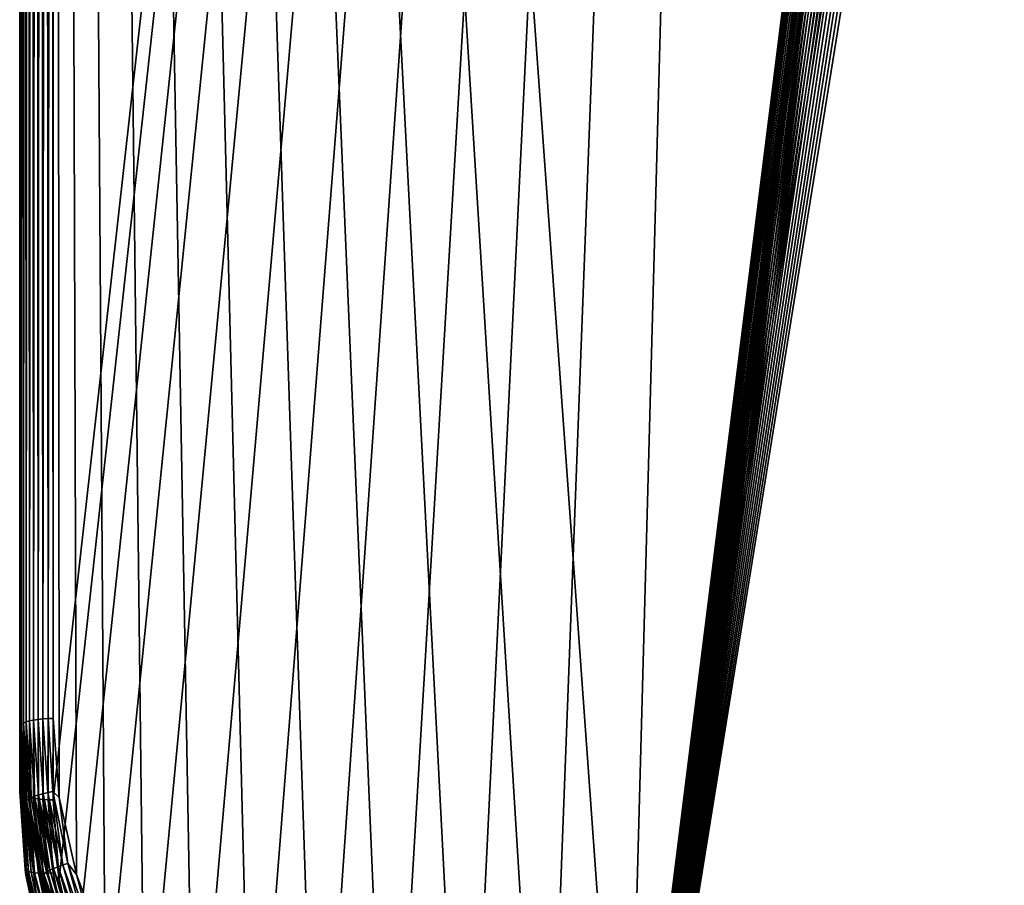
# Model space of a CAD drawing. Extents: x -551 to 551, y -279 to 201.
# Tile 3 of 108: x -551 to -492, y -250 to -198. Entities that reach past the tile are written whole.
import ezdxf

# ---------------------------------------------------------------- set-up
doc = ezdxf.new("R2010")
doc.units = 0
doc.header["$LTSCALE"] = 65.185185
for name, color, linetype in [('108', 7, 'CONTINUOUS'), ('110', 7, 'CONTINUOUS'), ('118', 7, 'CONTINUOUS'), ('120', 7, 'CONTINUOUS'), ('126', 7, 'CONTINUOUS'), ('127', 7, 'CONTINUOUS'), ('132', 7, 'CONTINUOUS'), ('133', 7, 'CONTINUOUS')]:
    doc.layers.add(name, color=color, linetype=linetype)

msp = doc.modelspace()

# ---------------------------------------------------------------- linework, layer by layer
at = {"layer": '108', "color": 7, "linetype": 'CONTINUOUS'}
for points in [[(-519.839, -272.737, 160.001), (-515, -273.073, 160.085), (-549, 199.947, 42.148), (-519.839, -272.737, 160.001)], [(-549, 199.947, 42.148), (-515, -273.073, 160.085), (-503, -177.013, 136.134), (-549, 199.947, 42.148)], [(-524.579, -271.736, 159.751), (-519.839, -272.737, 160.001), (-549, 199.947, 42.148), (-524.579, -271.736, 159.751)], [(-529.124, -270.091, 159.341), (-524.579, -271.736, 159.751), (-549, 199.947, 42.148), (-529.124, -270.091, 159.341)], [(-533.382, -267.836, 158.779), (-529.124, -270.091, 159.341), (-549, 199.947, 42.148), (-533.382, -267.836, 158.779)], [(-537.265, -265.015, 158.076), (-533.382, -267.836, 158.779), (-549, 199.947, 42.148), (-537.265, -265.015, 158.076)], [(-540.695, -261.686, 157.246), (-537.265, -265.015, 158.076), (-549, 199.947, 42.148), (-540.695, -261.686, 157.246)], [(-543.603, -257.918, 156.306), (-540.695, -261.686, 157.246), (-549, 199.947, 42.148), (-543.603, -257.918, 156.306)], [(-545.928, -253.787, 155.276), (-543.603, -257.918, 156.306), (-549, 199.947, 42.148), (-545.928, -253.787, 155.276)], [(-547.623, -249.377, 154.177), (-545.928, -253.787, 155.276), (-549, 199.947, 42.148), (-547.623, -249.377, 154.177)], [(-548.654, -244.777, 153.03), (-547.623, -249.377, 154.177), (-549, 199.947, 42.148), (-548.654, -244.777, 153.03)], [(-549, -240.083, 151.859), (-548.654, -244.777, 153.03), (-549, 199.947, 42.148), (-549, -240.083, 151.859)], [(-503, -177.013, 136.134), (-515, -273.073, 160.085), (-502.991, -177.242, 136.191), (-503, -177.013, 136.134)], [(-502.991, -177.242, 136.191), (-515, -273.073, 160.085), (-502.963, -177.469, 136.248), (-502.991, -177.242, 136.191)], [(-502.963, -177.469, 136.248), (-515, -273.073, 160.085), (-502.917, -177.693, 136.304), (-502.963, -177.469, 136.248)], [(-502.917, -177.693, 136.304), (-515, -273.073, 160.085), (-502.853, -177.913, 136.359), (-502.917, -177.693, 136.304)], [(-502.853, -177.913, 136.359), (-515, -273.073, 160.085), (-502.772, -178.127, 136.412), (-502.853, -177.913, 136.359)], [(-502.772, -178.127, 136.412), (-515, -273.073, 160.085), (-502.673, -178.335, 136.464), (-502.772, -178.127, 136.412)], [(-502.673, -178.335, 136.464), (-515, -273.073, 160.085), (-502.558, -178.534, 136.514), (-502.673, -178.335, 136.464)], [(-502.558, -178.534, 136.514), (-515, -273.073, 160.085), (-502.427, -178.724, 136.561), (-502.558, -178.534, 136.514)], [(-502.427, -178.724, 136.561), (-515, -273.073, 160.085), (-502.281, -178.904, 136.606), (-502.427, -178.724, 136.561)], [(-502.281, -178.904, 136.606), (-515, -273.073, 160.085), (-502.121, -179.072, 136.648), (-502.281, -178.904, 136.606)], [(-502.121, -179.072, 136.648), (-515, -273.073, 160.085), (-501.948, -179.227, 136.686), (-502.121, -179.072, 136.648)], [(-501.948, -179.227, 136.686), (-515, -273.073, 160.085), (-501.763, -179.368, 136.722), (-501.948, -179.227, 136.686)], [(-501.763, -179.368, 136.722), (-515, -273.073, 160.085), (-501.567, -179.495, 136.753), (-501.763, -179.368, 136.722)], [(-501.567, -179.495, 136.753), (-515, -273.073, 160.085), (-501.362, -179.607, 136.781), (-501.567, -179.495, 136.753)], [(-501.362, -179.607, 136.781), (-515, -273.073, 160.085), (-501.148, -179.703, 136.805), (-501.362, -179.607, 136.781)], [(-501.148, -179.703, 136.805), (-515, -273.073, 160.085), (-500.927, -179.782, 136.825), (-501.148, -179.703, 136.805)], [(-500.927, -179.782, 136.825), (-515, -273.073, 160.085), (-500.7, -179.844, 136.84), (-500.927, -179.782, 136.825)], [(-500.7, -179.844, 136.84), (-515, -273.073, 160.085), (-500.469, -179.888, 136.851), (-500.7, -179.844, 136.84)], [(-515, -273.073, 160.085), (0, -273.073, 160.085), (-500.469, -179.888, 136.851), (-515, -273.073, 160.085)], [(-500.469, -179.888, 136.851), (0, -273.073, 160.085), (-500.235, -179.915, 136.858), (-500.469, -179.888, 136.851)], [(-500.235, -179.915, 136.858), (0, -273.073, 160.085), (-500, -179.924, 136.86), (-500.235, -179.915, 136.858)], [(-500, -179.924, 136.86), (0, -273.073, 160.085), (0, -179.924, 136.86), (-500, -179.924, 136.86)]]:
    msp.add_3dface(points, dxfattribs=at)
at = {"layer": '110', "color": 7, "linetype": 'CONTINUOUS'}
for points in [[(-551, -240.566, 149.919), (-551, 199.463, 40.207), (-551, -244.437, 134.394), (-551, -240.566, 149.919)], [(-551, -244.437, 134.394), (-551, 199.463, 40.207), (-551, 167.453, 31.698), (-551, -244.437, 134.394)]]:
    msp.add_3dface(points, dxfattribs=at)
at = {"layer": '118', "color": 7, "linetype": 'CONTINUOUS'}
for points in [[(-549, 166.97, 29.758), (-503, 166.97, 29.758), (-549, -244.921, 132.453), (-549, 166.97, 29.758)], [(-549, -244.921, 132.453), (-503, 166.97, 29.758), (-548.654, -249.616, 133.624), (-549, -244.921, 132.453)], [(-548.654, -249.616, 133.624), (-503, 166.97, 29.758), (-547.623, -254.215, 134.771), (-548.654, -249.616, 133.624)], [(-547.623, -254.215, 134.771), (-503, 166.97, 29.758), (-545.928, -258.625, 135.87), (-547.623, -254.215, 134.771)], [(-545.928, -258.625, 135.87), (-503, 166.97, 29.758), (-543.603, -262.757, 136.9), (-545.928, -258.625, 135.87)], [(-543.603, -262.757, 136.9), (-503, 166.97, 29.758), (-540.695, -266.525, 137.84), (-543.603, -262.757, 136.9)], [(-540.695, -266.525, 137.84), (-503, 166.97, 29.758), (-537.265, -269.853, 138.67), (-540.695, -266.525, 137.84)], [(-537.265, -269.853, 138.67), (-503, 166.97, 29.758), (-533.382, -272.674, 139.373), (-537.265, -269.853, 138.67)], [(-533.382, -272.674, 139.373), (-503, 166.97, 29.758), (-529.124, -274.93, 139.935), (-533.382, -272.674, 139.373)], [(-529.124, -274.93, 139.935), (-503, 166.97, 29.758), (-524.579, -276.575, 140.346), (-529.124, -274.93, 139.935)], [(-524.579, -276.575, 140.346), (-503, 166.97, 29.758), (-519.839, -277.575, 140.595), (-524.579, -276.575, 140.346)], [(-519.839, -277.575, 140.595), (-503, 166.97, 29.758), (-515, -277.911, 140.679), (-519.839, -277.575, 140.595)], [(-503, 166.97, 29.758), (-503, -181.852, 116.728), (-515, -277.911, 140.679), (-503, 166.97, 29.758)], [(-503, -181.852, 116.728), (-502.991, -182.08, 116.785), (-515, -277.911, 140.679), (-503, -181.852, 116.728)], [(-502.991, -182.08, 116.785), (-502.963, -182.307, 116.842), (-515, -277.911, 140.679), (-502.991, -182.08, 116.785)], [(-502.963, -182.307, 116.842), (-502.917, -182.531, 116.898), (-515, -277.911, 140.679), (-502.963, -182.307, 116.842)], [(-502.917, -182.531, 116.898), (-502.853, -182.751, 116.953), (-515, -277.911, 140.679), (-502.917, -182.531, 116.898)], [(-502.853, -182.751, 116.953), (-502.772, -182.966, 117.006), (-515, -277.911, 140.679), (-502.853, -182.751, 116.953)], [(-502.772, -182.966, 117.006), (-502.673, -183.173, 117.058), (-515, -277.911, 140.679), (-502.772, -182.966, 117.006)], [(-502.673, -183.173, 117.058), (-502.558, -183.373, 117.108), (-515, -277.911, 140.679), (-502.673, -183.173, 117.058)], [(-502.558, -183.373, 117.108), (-502.427, -183.563, 117.155), (-515, -277.911, 140.679), (-502.558, -183.373, 117.108)], [(-502.427, -183.563, 117.155), (-502.281, -183.742, 117.2), (-515, -277.911, 140.679), (-502.427, -183.563, 117.155)], [(-502.281, -183.742, 117.2), (-502.121, -183.91, 117.242), (-515, -277.911, 140.679), (-502.281, -183.742, 117.2)], [(-502.121, -183.91, 117.242), (-501.948, -184.065, 117.28), (-515, -277.911, 140.679), (-502.121, -183.91, 117.242)], [(-501.948, -184.065, 117.28), (-501.763, -184.207, 117.316), (-515, -277.911, 140.679), (-501.948, -184.065, 117.28)], [(-501.763, -184.207, 117.316), (-501.567, -184.334, 117.347), (-515, -277.911, 140.679), (-501.763, -184.207, 117.316)], [(-501.567, -184.334, 117.347), (-501.362, -184.445, 117.375), (-515, -277.911, 140.679), (-501.567, -184.334, 117.347)], [(-501.362, -184.445, 117.375), (-501.148, -184.541, 117.399), (-515, -277.911, 140.679), (-501.362, -184.445, 117.375)], [(-501.148, -184.541, 117.399), (-500.927, -184.62, 117.419), (-515, -277.911, 140.679), (-501.148, -184.541, 117.399)], [(-500.927, -184.62, 117.419), (-500.7, -184.682, 117.434), (-515, -277.911, 140.679), (-500.927, -184.62, 117.419)], [(-500.7, -184.682, 117.434), (-500.469, -184.727, 117.445), (-515, -277.911, 140.679), (-500.7, -184.682, 117.434)], [(-500.469, -184.727, 117.445), (-500.235, -184.754, 117.452), (-515, -277.911, 140.679), (-500.469, -184.727, 117.445)], [(-500.235, -184.754, 117.452), (-500, -184.763, 117.454), (-515, -277.911, 140.679), (-500.235, -184.754, 117.452)], [(-500, -184.763, 117.454), (0, -184.763, 117.454), (-515, -277.911, 140.679), (-500, -184.763, 117.454)], [(-515, -277.911, 140.679), (0, -184.763, 117.454), (0, -277.911, 140.679), (-515, -277.911, 140.679)]]:
    msp.add_3dface(points, dxfattribs=at)
at = {"layer": '120', "color": 7, "linetype": 'CONTINUOUS'}
for points in [[(-551, -240.566, 149.919), (-551, -244.437, 134.394), (-550.634, -249.408, 135.633), (-551, -240.566, 149.919)], [(-550.634, -245.538, 151.158), (-551, -240.566, 149.919), (-550.634, -249.408, 135.633), (-550.634, -245.538, 151.158)], [(-549.542, -250.407, 152.372), (-550.634, -245.538, 151.158), (-549.542, -254.278, 136.848), (-549.542, -250.407, 152.372)], [(-549.542, -254.278, 136.848), (-550.634, -245.538, 151.158), (-550.634, -249.408, 135.633), (-549.542, -254.278, 136.848)]]:
    msp.add_3dface(points, dxfattribs=at)
at = {"layer": '126', "color": 7, "linetype": 'CONTINUOUS'}
for points in [[(-550.634, -249.408, 135.633), (-551, -244.437, 134.394), (-550.668, -249.069, 135.226), (-550.634, -249.408, 135.633)], [(-550.668, -249.069, 135.226), (-551, -244.437, 134.394), (-550.975, -244.513, 134.09), (-550.668, -249.069, 135.226)], [(-550.668, -249.069, 135.226), (-550.975, -244.513, 134.09), (-550.595, -249.134, 134.928), (-550.668, -249.069, 135.226)], [(-550.595, -249.134, 134.928), (-550.975, -244.513, 134.09), (-550.902, -244.587, 133.794), (-550.595, -249.134, 134.928)], [(-550.595, -249.134, 134.928), (-550.902, -244.587, 133.794), (-550.476, -249.189, 134.642), (-550.595, -249.134, 134.928)], [(-550.476, -249.189, 134.642), (-550.902, -244.587, 133.794), (-550.782, -244.657, 133.512), (-550.476, -249.189, 134.642)], [(-550.476, -249.189, 134.642), (-550.782, -244.657, 133.512), (-550.313, -249.233, 134.377), (-550.476, -249.189, 134.642)], [(-550.313, -249.233, 134.377), (-550.782, -244.657, 133.512), (-550.617, -244.722, 133.253), (-550.313, -249.233, 134.377)], [(-550.313, -249.233, 134.377), (-550.617, -244.722, 133.253), (-550.11, -249.265, 134.139), (-550.313, -249.233, 134.377)], [(-550.11, -249.265, 134.139), (-550.617, -244.722, 133.253), (-550.413, -244.779, 133.021), (-550.11, -249.265, 134.139)], [(-550.11, -249.265, 134.139), (-550.413, -244.779, 133.021), (-549.873, -249.284, 133.934), (-550.11, -249.265, 134.139)], [(-549.873, -249.284, 133.934), (-550.413, -244.779, 133.021), (-550.174, -244.829, 132.823), (-549.873, -249.284, 133.934)], [(-549.873, -249.284, 133.934), (-550.174, -244.829, 132.823), (-549.608, -249.289, 133.766), (-549.873, -249.284, 133.934)], [(-549.608, -249.289, 133.766), (-550.174, -244.829, 132.823), (-549.906, -244.868, 132.664), (-549.608, -249.289, 133.766)], [(-549.608, -249.289, 133.766), (-549.906, -244.868, 132.664), (-549.32, -249.282, 133.641), (-549.608, -249.289, 133.766)], [(-549.32, -249.282, 133.641), (-549.906, -244.868, 132.664), (-549.616, -244.897, 132.548), (-549.32, -249.282, 133.641)], [(-549.32, -249.282, 133.641), (-549.616, -244.897, 132.548), (-549.017, -249.26, 133.56), (-549.32, -249.282, 133.641)], [(-549.017, -249.26, 133.56), (-549.616, -244.897, 132.548), (-549.31, -244.915, 132.477), (-549.017, -249.26, 133.56)], [(-549, -244.921, 132.453), (-548.654, -249.616, 133.624), (-549.31, -244.915, 132.477), (-549, -244.921, 132.453)], [(-548.654, -249.616, 133.624), (-549.017, -249.26, 133.56), (-549.31, -244.915, 132.477), (-548.654, -249.616, 133.624)], [(-549.75, -253.547, 136.343), (-550.634, -249.408, 135.633), (-550.668, -249.069, 135.226), (-549.75, -253.547, 136.343)], [(-549.75, -253.547, 136.343), (-550.668, -249.069, 135.226), (-549.679, -253.603, 136.042), (-549.75, -253.547, 136.343)], [(-549.679, -253.603, 136.042), (-550.668, -249.069, 135.226), (-550.595, -249.134, 134.928), (-549.679, -253.603, 136.042)], [(-549.542, -254.278, 136.848), (-550.634, -249.408, 135.633), (-549.75, -253.547, 136.343), (-549.542, -254.278, 136.848)], [(-549.679, -253.603, 136.042), (-550.595, -249.134, 134.928), (-549.562, -253.643, 135.753), (-549.679, -253.603, 136.042)], [(-549.562, -253.643, 135.753), (-550.595, -249.134, 134.928), (-550.476, -249.189, 134.642), (-549.562, -253.643, 135.753)], [(-549.562, -253.643, 135.753), (-550.476, -249.189, 134.642), (-549.404, -253.666, 135.483), (-549.562, -253.643, 135.753)], [(-549.404, -253.666, 135.483), (-550.476, -249.189, 134.642), (-550.313, -249.233, 134.377), (-549.404, -253.666, 135.483)], [(-549.404, -253.666, 135.483), (-550.313, -249.233, 134.377), (-549.207, -253.673, 135.238), (-549.404, -253.666, 135.483)], [(-549.207, -253.673, 135.238), (-550.313, -249.233, 134.377), (-550.11, -249.265, 134.139), (-549.207, -253.673, 135.238)], [(-549.207, -253.673, 135.238), (-550.11, -249.265, 134.139), (-548.976, -253.662, 135.025), (-549.207, -253.673, 135.238)], [(-548.976, -253.662, 135.025), (-550.11, -249.265, 134.139), (-549.873, -249.284, 133.934), (-548.976, -253.662, 135.025)], [(-548.976, -253.662, 135.025), (-549.873, -249.284, 133.934), (-548.717, -253.634, 134.85), (-548.976, -253.662, 135.025)], [(-548.717, -253.634, 134.85), (-549.873, -249.284, 133.934), (-549.608, -249.289, 133.766), (-548.717, -253.634, 134.85)], [(-548.436, -253.591, 134.715), (-549.608, -249.289, 133.766), (-549.32, -249.282, 133.641), (-548.436, -253.591, 134.715)], [(-548.717, -253.634, 134.85), (-549.608, -249.289, 133.766), (-548.436, -253.591, 134.715), (-548.717, -253.634, 134.85)], [(-548.141, -253.531, 134.625), (-549.32, -249.282, 133.641), (-549.017, -249.26, 133.56), (-548.141, -253.531, 134.625)], [(-548.436, -253.591, 134.715), (-549.32, -249.282, 133.641), (-548.141, -253.531, 134.625), (-548.436, -253.591, 134.715)], [(-548.654, -249.616, 133.624), (-548.141, -253.531, 134.625), (-549.017, -249.26, 133.56), (-548.654, -249.616, 133.624)], [(-548.654, -249.616, 133.624), (-547.623, -254.215, 134.771), (-548.141, -253.531, 134.625), (-548.654, -249.616, 133.624)]]:
    msp.add_3dface(points, dxfattribs=at)
at = {"layer": '127', "color": 7, "linetype": 'CONTINUOUS'}
for points in [[(-551, -244.437, 134.394), (-551, 167.453, 31.698), (-550.975, 167.378, 31.395), (-551, -244.437, 134.394)], [(-551, -244.437, 134.394), (-550.975, 167.378, 31.395), (-550.975, -244.513, 134.09), (-551, -244.437, 134.394)], [(-550.975, 167.378, 31.395), (-550.902, 167.304, 31.098), (-550.975, -244.513, 134.09), (-550.975, 167.378, 31.395)], [(-550.975, -244.513, 134.09), (-550.902, 167.304, 31.098), (-550.902, -244.587, 133.794), (-550.975, -244.513, 134.09)], [(-550.902, 167.304, 31.098), (-550.782, 167.234, 30.817), (-550.902, -244.587, 133.794), (-550.902, 167.304, 31.098)], [(-550.902, -244.587, 133.794), (-550.782, 167.234, 30.817), (-550.782, -244.657, 133.512), (-550.902, -244.587, 133.794)], [(-550.782, 167.234, 30.817), (-550.618, 167.169, 30.557), (-550.782, -244.657, 133.512), (-550.782, 167.234, 30.817)], [(-550.782, -244.657, 133.512), (-550.618, 167.169, 30.557), (-550.617, -244.722, 133.253), (-550.782, -244.657, 133.512)], [(-550.618, 167.169, 30.557), (-550.414, 167.111, 30.326), (-550.617, -244.722, 133.253), (-550.618, 167.169, 30.557)], [(-550.617, -244.722, 133.253), (-550.414, 167.111, 30.326), (-550.413, -244.779, 133.021), (-550.617, -244.722, 133.253)], [(-550.414, 167.111, 30.326), (-550.176, 167.062, 30.128), (-550.413, -244.779, 133.021), (-550.414, 167.111, 30.326)], [(-550.413, -244.779, 133.021), (-550.176, 167.062, 30.128), (-550.174, -244.829, 132.823), (-550.413, -244.779, 133.021)], [(-550.176, 167.062, 30.128), (-549.908, 167.022, 29.969), (-550.174, -244.829, 132.823), (-550.176, 167.062, 30.128)], [(-550.174, -244.829, 132.823), (-549.908, 167.022, 29.969), (-549.906, -244.868, 132.664), (-550.174, -244.829, 132.823)], [(-549.908, 167.022, 29.969), (-549.618, 166.993, 29.853), (-549.906, -244.868, 132.664), (-549.908, 167.022, 29.969)], [(-549.906, -244.868, 132.664), (-549.618, 166.993, 29.853), (-549.616, -244.897, 132.548), (-549.906, -244.868, 132.664)], [(-549.618, 166.993, 29.853), (-549.313, 166.976, 29.781), (-549.616, -244.897, 132.548), (-549.618, 166.993, 29.853)], [(-549.616, -244.897, 132.548), (-549.313, 166.976, 29.781), (-549.31, -244.915, 132.477), (-549.616, -244.897, 132.548)], [(-549.313, 166.976, 29.781), (-549, 166.97, 29.758), (-549.31, -244.915, 132.477), (-549.313, 166.976, 29.781)], [(-549, 166.97, 29.758), (-549, -244.921, 132.453), (-549.31, -244.915, 132.477), (-549, 166.97, 29.758)]]:
    msp.add_3dface(points, dxfattribs=at)
at = {"layer": '132', "color": 7, "linetype": 'CONTINUOUS'}
for points in [[(-550.176, 199.854, 41.777), (-549.909, -240.135, 151.647), (-549.909, 199.894, 41.936), (-550.176, 199.854, 41.777)], [(-549.909, 199.894, 41.936), (-549.618, -240.106, 151.764), (-549.618, 199.923, 42.053), (-549.909, 199.894, 41.936)], [(-549.909, -240.135, 151.647), (-549.618, -240.106, 151.764), (-549.909, 199.894, 41.936), (-549.909, -240.135, 151.647)], [(-549.618, 199.923, 42.053), (-549.313, -240.088, 151.835), (-549.313, 199.941, 42.124), (-549.618, 199.923, 42.053)], [(-549.618, -240.106, 151.764), (-549.313, -240.088, 151.835), (-549.618, 199.923, 42.053), (-549.618, -240.106, 151.764)], [(-549, -240.083, 151.859), (-549, 199.947, 42.148), (-549.313, 199.941, 42.124), (-549, -240.083, 151.859)], [(-549.313, -240.088, 151.835), (-549, -240.083, 151.859), (-549.313, 199.941, 42.124), (-549.313, -240.088, 151.835)], [(-551, 199.463, 40.207), (-550.976, -240.491, 150.22), (-550.976, 199.538, 40.508), (-551, 199.463, 40.207)], [(-551, 199.463, 40.207), (-551, -240.566, 149.919), (-550.976, -240.491, 150.22), (-551, 199.463, 40.207)], [(-550.976, 199.538, 40.508), (-550.903, -240.417, 150.516), (-550.903, 199.612, 40.805), (-550.976, 199.538, 40.508)], [(-550.976, -240.491, 150.22), (-550.903, -240.417, 150.516), (-550.976, 199.538, 40.508), (-550.976, -240.491, 150.22)], [(-550.903, 199.612, 40.805), (-550.783, -240.347, 150.798), (-550.783, 199.682, 41.086), (-550.903, 199.612, 40.805)], [(-550.903, -240.417, 150.516), (-550.783, -240.347, 150.798), (-550.903, 199.612, 40.805), (-550.903, -240.417, 150.516)], [(-550.783, 199.682, 41.086), (-550.619, -240.282, 151.058), (-550.619, 199.747, 41.347), (-550.783, 199.682, 41.086)], [(-550.783, -240.347, 150.798), (-550.619, -240.282, 151.058), (-550.783, 199.682, 41.086), (-550.783, -240.347, 150.798)], [(-550.619, 199.747, 41.347), (-550.415, -240.224, 151.29), (-550.415, 199.805, 41.578), (-550.619, 199.747, 41.347)], [(-550.619, -240.282, 151.058), (-550.415, -240.224, 151.29), (-550.619, 199.747, 41.347), (-550.619, -240.282, 151.058)], [(-550.415, 199.805, 41.578), (-550.176, -240.175, 151.488), (-550.176, 199.854, 41.777), (-550.415, 199.805, 41.578)], [(-550.415, -240.224, 151.29), (-550.176, -240.175, 151.488), (-550.415, 199.805, 41.578), (-550.415, -240.224, 151.29)], [(-550.176, -240.175, 151.488), (-549.909, -240.135, 151.647), (-550.176, 199.854, 41.777), (-550.176, -240.175, 151.488)]]:
    msp.add_3dface(points, dxfattribs=at)
at = {"layer": '133', "color": 7, "linetype": 'CONTINUOUS'}
for points in [[(-550.619, -240.282, 151.058), (-550.783, -240.347, 150.798), (-550.477, -244.879, 151.928), (-550.619, -240.282, 151.058)], [(-550.415, -240.224, 151.29), (-550.619, -240.282, 151.058), (-550.314, -244.793, 152.183), (-550.415, -240.224, 151.29)], [(-550.314, -244.793, 152.183), (-550.619, -240.282, 151.058), (-550.477, -244.879, 151.928), (-550.314, -244.793, 152.183)], [(-550.176, -240.175, 151.488), (-550.415, -240.224, 151.29), (-550.112, -244.71, 152.408), (-550.176, -240.175, 151.488)], [(-550.112, -244.71, 152.408), (-550.415, -240.224, 151.29), (-550.314, -244.793, 152.183), (-550.112, -244.71, 152.408)], [(-549.909, -240.135, 151.647), (-550.176, -240.175, 151.488), (-549.875, -244.63, 152.599), (-549.909, -240.135, 151.647)], [(-549.875, -244.63, 152.599), (-550.176, -240.175, 151.488), (-550.112, -244.71, 152.408), (-549.875, -244.63, 152.599)], [(-549.618, -240.106, 151.764), (-549.909, -240.135, 151.647), (-549.61, -244.556, 152.75), (-549.618, -240.106, 151.764)], [(-549.61, -244.556, 152.75), (-549.909, -240.135, 151.647), (-549.875, -244.63, 152.599), (-549.61, -244.556, 152.75)], [(-549.313, -240.088, 151.835), (-549.618, -240.106, 151.764), (-549.322, -244.491, 152.857), (-549.313, -240.088, 151.835)], [(-549.322, -244.491, 152.857), (-549.618, -240.106, 151.764), (-549.61, -244.556, 152.75), (-549.322, -244.491, 152.857)], [(-549.019, -244.434, 152.919), (-549.313, -240.088, 151.835), (-549.322, -244.491, 152.857), (-549.019, -244.434, 152.919)], [(-549, -240.083, 151.859), (-549.313, -240.088, 151.835), (-549.019, -244.434, 152.919), (-549, -240.083, 151.859)], [(-548.654, -244.777, 153.03), (-549, -240.083, 151.859), (-549.019, -244.434, 152.919), (-548.654, -244.777, 153.03)], [(-551, -240.566, 149.919), (-550.634, -245.538, 151.158), (-550.976, -240.491, 150.22), (-551, -240.566, 149.919)], [(-550.903, -240.417, 150.516), (-550.976, -240.491, 150.22), (-550.668, -245.048, 151.356), (-550.903, -240.417, 150.516)], [(-550.976, -240.491, 150.22), (-550.634, -245.538, 151.158), (-550.668, -245.048, 151.356), (-550.976, -240.491, 150.22)], [(-550.783, -240.347, 150.798), (-550.903, -240.417, 150.516), (-550.596, -244.964, 151.65), (-550.783, -240.347, 150.798)], [(-550.596, -244.964, 151.65), (-550.903, -240.417, 150.516), (-550.668, -245.048, 151.356), (-550.596, -244.964, 151.65)], [(-550.477, -244.879, 151.928), (-550.783, -240.347, 150.798), (-550.596, -244.964, 151.65), (-550.477, -244.879, 151.928)], [(-549.75, -249.526, 152.472), (-550.596, -244.964, 151.65), (-550.668, -245.048, 151.356), (-549.75, -249.526, 152.472)], [(-549.679, -249.434, 152.764), (-550.477, -244.879, 151.928), (-550.596, -244.964, 151.65), (-549.679, -249.434, 152.764)], [(-549.679, -249.434, 152.764), (-550.596, -244.964, 151.65), (-549.75, -249.526, 152.472), (-549.679, -249.434, 152.764)], [(-549.564, -249.333, 153.039), (-550.314, -244.793, 152.183), (-550.477, -244.879, 151.928), (-549.564, -249.333, 153.039)], [(-549.564, -249.333, 153.039), (-550.477, -244.879, 151.928), (-549.679, -249.434, 152.764), (-549.564, -249.333, 153.039)], [(-549.405, -249.227, 153.288), (-550.112, -244.71, 152.408), (-550.314, -244.793, 152.183), (-549.405, -249.227, 153.288)], [(-549.405, -249.227, 153.288), (-550.314, -244.793, 152.183), (-549.564, -249.333, 153.039), (-549.405, -249.227, 153.288)], [(-549.208, -249.118, 153.508), (-549.875, -244.63, 152.599), (-550.112, -244.71, 152.408), (-549.208, -249.118, 153.508)], [(-549.208, -249.118, 153.508), (-550.112, -244.71, 152.408), (-549.405, -249.227, 153.288), (-549.208, -249.118, 153.508)], [(-548.978, -249.009, 153.691), (-549.61, -244.556, 152.75), (-549.875, -244.63, 152.599), (-548.978, -249.009, 153.691)], [(-548.978, -249.009, 153.691), (-549.875, -244.63, 152.599), (-549.208, -249.118, 153.508), (-548.978, -249.009, 153.691)], [(-548.719, -248.902, 153.833), (-549.322, -244.491, 152.857), (-549.61, -244.556, 152.75), (-548.719, -248.902, 153.833)], [(-548.719, -248.902, 153.833), (-549.61, -244.556, 152.75), (-548.978, -249.009, 153.691), (-548.719, -248.902, 153.833)], [(-548.439, -248.8, 153.932), (-549.019, -244.434, 152.919), (-549.322, -244.491, 152.857), (-548.439, -248.8, 153.932)], [(-548.439, -248.8, 153.932), (-549.322, -244.491, 152.857), (-548.719, -248.902, 153.833), (-548.439, -248.8, 153.932)], [(-548.144, -248.705, 153.984), (-548.654, -244.777, 153.03), (-549.019, -244.434, 152.919), (-548.144, -248.705, 153.984)], [(-548.144, -248.705, 153.984), (-549.019, -244.434, 152.919), (-548.439, -248.8, 153.932), (-548.144, -248.705, 153.984)], [(-547.623, -249.377, 154.177), (-548.654, -244.777, 153.03), (-548.144, -248.705, 153.984), (-547.623, -249.377, 154.177)], [(-550.634, -245.538, 151.158), (-549.75, -249.526, 152.472), (-550.668, -245.048, 151.356), (-550.634, -245.538, 151.158)], [(-550.634, -245.538, 151.158), (-549.542, -250.407, 152.372), (-549.75, -249.526, 152.472), (-550.634, -245.538, 151.158)], [(-547.719, -253.375, 154.569), (-548.978, -249.009, 153.691), (-549.208, -249.118, 153.508), (-547.719, -253.375, 154.569)], [(-547.499, -253.237, 154.745), (-548.719, -248.902, 153.833), (-548.978, -249.009, 153.691), (-547.499, -253.237, 154.745)], [(-547.499, -253.237, 154.745), (-548.978, -249.009, 153.691), (-547.719, -253.375, 154.569), (-547.499, -253.237, 154.745)], [(-547.251, -253.097, 154.879), (-548.439, -248.8, 153.932), (-548.719, -248.902, 153.833), (-547.251, -253.097, 154.879)], [(-547.251, -253.097, 154.879), (-548.719, -248.902, 153.833), (-547.499, -253.237, 154.745), (-547.251, -253.097, 154.879)], [(-546.983, -252.961, 154.969), (-548.144, -248.705, 153.984), (-548.439, -248.8, 153.932), (-546.983, -252.961, 154.969)], [(-546.983, -252.961, 154.969), (-548.439, -248.8, 153.932), (-547.251, -253.097, 154.879), (-546.983, -252.961, 154.969)], [(-546.701, -252.829, 155.012), (-547.623, -249.377, 154.177), (-548.144, -248.705, 153.984), (-546.701, -252.829, 155.012)], [(-546.701, -252.829, 155.012), (-548.144, -248.705, 153.984), (-546.983, -252.961, 154.969), (-546.701, -252.829, 155.012)], [(-548.237, -253.85, 153.55), (-549.679, -249.434, 152.764), (-549.75, -249.526, 152.472), (-548.237, -253.85, 153.55)], [(-549.542, -250.407, 152.372), (-548.237, -253.85, 153.55), (-549.75, -249.526, 152.472), (-549.542, -250.407, 152.372)], [(-548.17, -253.749, 153.84), (-549.564, -249.333, 153.039), (-549.679, -249.434, 152.764), (-548.17, -253.749, 153.84)], [(-548.17, -253.749, 153.84), (-549.679, -249.434, 152.764), (-548.237, -253.85, 153.55), (-548.17, -253.749, 153.84)], [(-548.059, -253.634, 154.111), (-549.405, -249.227, 153.288), (-549.564, -249.333, 153.039), (-548.059, -253.634, 154.111)], [(-548.059, -253.634, 154.111), (-549.564, -249.333, 153.039), (-548.17, -253.749, 153.84), (-548.059, -253.634, 154.111)], [(-547.908, -253.508, 154.356), (-549.208, -249.118, 153.508), (-549.405, -249.227, 153.288), (-547.908, -253.508, 154.356)], [(-547.908, -253.508, 154.356), (-549.405, -249.227, 153.288), (-548.059, -253.634, 154.111), (-547.908, -253.508, 154.356)], [(-547.719, -253.375, 154.569), (-549.208, -249.118, 153.508), (-547.908, -253.508, 154.356), (-547.719, -253.375, 154.569)], [(-545.928, -253.787, 155.276), (-547.623, -249.377, 154.177), (-546.701, -252.829, 155.012), (-545.928, -253.787, 155.276)]]:
    msp.add_3dface(points, dxfattribs=at)

doc.saveas('drawing.dxf')
